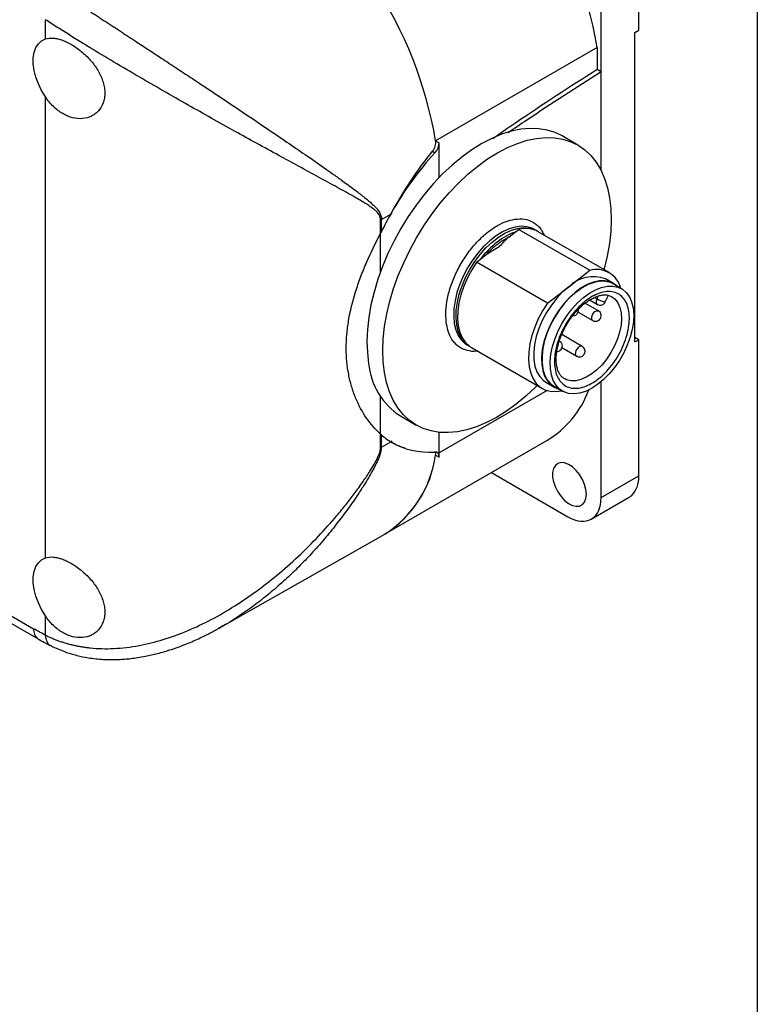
# Model space of a CAD drawing. Header units: millimetres. Extents: x 13 to 546, y 13 to 419.
# Tile 19 of 20: x 480 to 546, y 257 to 345. Entities that reach past the tile are written whole.
import ezdxf

# ---------------------------------------------------------------- set-up
doc = ezdxf.new("R2010")
doc.units = ezdxf.units.MM
doc.header["$LTSCALE"] = 2
doc.linetypes.add('SLD-Solid', pattern=[0])
doc.layers.add('TEXT', color=140, linetype='SLD-Solid', lineweight=25)

msp = doc.modelspace()

# ---------------------------------------------------------------- linework, layer by layer
for p, q in [((535.469, 344.341), (535.469, 356.546)), ((532.075, 340.643), (532.075, 354.586)), ((482.224, 343.555), (482.224, 345.278)), ((535.116, 344.137), (535.469, 344.341)), ((535.116, 316.374), (535.116, 344.137)), ((531.731, 342.793), (517.235, 334.425)), ((531.731, 342.793), (531.731, 340.841)), ((531.731, 340.841), (532.075, 340.643)), ((532.075, 331.767), (532.075, 340.643)), ((482.224, 297.012), (482.224, 338.353)), ((529.991, 334.037), (528.577, 334.853)), ((517.235, 334.425), (517.555, 334.24)), ((517.555, 331.127), (517.555, 334.24)), ((516.965, 333.474), (517.178, 333.351)), ((512.377, 327.37), (513.204, 327.842)), ((513.198, 327.846), (513.306, 327.908)), ((513.252, 327.941), (513.306, 327.908)), ((512.29, 326.113), (512.29, 327.323)), ((512.377, 326.284), (512.377, 327.37)), ((512.29, 322.671), (512.29, 326.113)), ((523.838, 325.805), (524.37, 326.218)), ((524.37, 326.218), (524.702, 326.475)), ((524.702, 326.475), (531.066, 322.801)), ((526.307, 326.349), (526.095, 326.471)), ((526.307, 326.349), (526.377, 326.306)), ((532.812, 322.593), (526.448, 326.267)), ((521.248, 323.797), (521.78, 324.209)), ((520.916, 323.539), (521.248, 323.797)), ((527.28, 319.866), (520.916, 323.539)), ((529.173, 321.333), (531.066, 322.801)), ((533.194, 321.622), (532.487, 322.03)), ((533.912, 321.15), (533.169, 321.579)), ((527.28, 319.866), (529.173, 321.333)), ((532.46, 319.966), (532.742, 320.588)), ((531.84, 319.16), (530.638, 319.854)), ((531.052, 320.144), (531.754, 319.739)), ((531.487, 320.373), (531.716, 320.241)), ((531.716, 320.241), (531.834, 320.503)), ((530.018, 319.058), (531.34, 318.294)), ((531.985, 319.034), (531.841, 319.159)), ((530.397, 315.97), (528.547, 317.038)), ((528.501, 316.332), (528.357, 316.457)), ((535.469, 316.578), (535.116, 316.782)), ((535.116, 316.374), (535.469, 316.578)), ((535.469, 304.373), (535.469, 316.578)), ((520.095, 316.079), (520.307, 315.956)), ((520.379, 315.917), (520.307, 315.956)), ((520.449, 315.874), (526.813, 312.201)), ((528.57, 315.87), (529.897, 315.104)), ((527.138, 312.764), (527.845, 312.355)), ((528.831, 313.057), (528.784, 313.083)), ((532.075, 302.414), (532.075, 312.805)), ((527.244, 312.015), (517.555, 306.422)), ((527.87, 312.399), (528.612, 311.97)), ((528.559, 311.993), (528.565, 311.997)), ((512.29, 308.12), (512.29, 311.486)), ((514.078, 309.738), (515.492, 308.921)), ((517.555, 306.052), (517.555, 308.272)), ((512.29, 306.91), (512.29, 308.12)), ((512.377, 306.956), (512.377, 308.043)), ((512.377, 306.956), (513.204, 307.429)), ((512.712, 299.166), (527.207, 307.534)), ((513.306, 307.494), (513.198, 307.432)), ((513.306, 307.494), (513.252, 307.399)), ((517.235, 306.237), (517.555, 306.052)), ((522.236, 304.664), (529.105, 300.699)), ((532.075, 302.414), (535.469, 304.373)), ((459.791, 302.318), (481.578, 289.74)), ((460.27, 302.718), (481.164, 290.656)), ((531.205, 300.491), (534.599, 302.45)), ((497.957, 290.787), (512.663, 299.138)), ((482.224, 290.087), (482.224, 291.81)), ((497.951, 290.798), (497.731, 290.672))]:
    msp.add_line(p, q)
at = {"flags": 128}
for points in [[(482.224, 338.353), (481.879, 338.922), (481.591, 339.518), (481.368, 340.126), (481.215, 340.728), (481.138, 341.309), (481.138, 341.853), (481.215, 342.345), (481.368, 342.771), (481.591, 343.121), (481.879, 343.385), (482.224, 343.555)], [(528.577, 334.853), (527.954, 335.155), (527.247, 335.38), (526.495, 335.505), (525.704, 335.529), (524.879, 335.452), (524.027, 335.276), (523.155, 335.001), (522.268, 334.629), (521.375, 334.163), (520.481, 333.606), (519.594, 332.964), (518.72, 332.241), (517.865, 331.441), (517.037, 330.573), (516.242, 329.641), (515.485, 328.653), (514.773, 327.617), (514.111, 326.54), (513.504, 325.432), (512.956, 324.299), (512.472, 323.151), (512.055, 321.996), (511.709, 320.844), (511.436, 319.703), (511.238, 318.581), (511.117, 317.488), (511.074, 316.432), (511.109, 315.42), (511.222, 314.46)], [(512.636, 313.644), (512.523, 314.603), (512.489, 315.615), (512.532, 316.672), (512.653, 317.765), (512.85, 318.886), (513.123, 320.028), (513.469, 321.18), (513.886, 322.334), (514.37, 323.482), (514.918, 324.615), (515.525, 325.724), (516.188, 326.801), (516.9, 327.837), (517.656, 328.824), (518.452, 329.756), (519.28, 330.625), (520.134, 331.424), (521.008, 332.148), (521.895, 332.79), (522.789, 333.346), (523.683, 333.812), (524.569, 334.184), (525.441, 334.46), (526.293, 334.636), (527.118, 334.712), (527.909, 334.688), (528.661, 334.563), (529.368, 334.339), (530.025, 334.017), (530.626, 333.599), (531.168, 333.089), (531.645, 332.491), (532.054, 331.809), (532.392, 331.048), (532.657, 330.214), (532.847, 329.314), (532.96, 328.355), (532.994, 327.343), (532.951, 326.286), (532.83, 325.193), (532.633, 324.071), (532.36, 322.93), (532.342, 322.865)], [(526.095, 326.471), (525.886, 326.576), (525.425, 326.714), (524.92, 326.751), (524.382, 326.686), (523.819, 326.52), (523.244, 326.257), (522.665, 325.9), (522.094, 325.458), (521.542, 324.938), (521.019, 324.349), (520.534, 323.703), (520.098, 323.012), (519.717, 322.288), (519.399, 321.546), (519.15, 320.798), (518.974, 320.06), (518.875, 319.344), (518.855, 318.664), (518.913, 318.033), (519.05, 317.462), (519.262, 316.962), (519.545, 316.542), (519.895, 316.211), (520.095, 316.079)], [(520.307, 315.956), (520.107, 316.088), (519.758, 316.42), (519.474, 316.839), (519.262, 317.339), (519.126, 317.91), (519.067, 318.541), (519.087, 319.221), (519.186, 319.937), (519.362, 320.676), (519.611, 321.423), (519.929, 322.166), (520.31, 322.889), (520.747, 323.58), (521.231, 324.226), (521.754, 324.815), (522.306, 325.335), (522.877, 325.778), (523.456, 326.134), (524.032, 326.398), (524.594, 326.564), (525.133, 326.629), (525.637, 326.592), (526.098, 326.453), (526.307, 326.349)], [(520.916, 323.539), (520.473, 322.845), (520.086, 322.118), (519.763, 321.37), (519.51, 320.617), (519.331, 319.872), (519.229, 319.15), (519.208, 318.465), (519.267, 317.828), (519.405, 317.253), (519.619, 316.751), (519.906, 316.33), (520.26, 315.998), (520.449, 315.874)], [(533.534, 321.368), (533.276, 321.572), (532.87, 321.769), (532.413, 321.864), (531.916, 321.855), (531.389, 321.742), (530.844, 321.528), (530.292, 321.218), (529.744, 320.817), (529.213, 320.335), (528.71, 319.781), (528.246, 319.168), (527.83, 318.508), (527.471, 317.816), (527.178, 317.106), (526.955, 316.394), (526.809, 315.695), (526.741, 315.023), (526.754, 314.393), (526.848, 313.818), (527.019, 313.311), (527.266, 312.882), (527.581, 312.541), (527.959, 312.295), (528.235, 312.188)], [(533.169, 321.579), (532.917, 321.699), (532.472, 321.81), (531.985, 321.818), (531.468, 321.723), (530.93, 321.527), (530.383, 321.234), (529.839, 320.851), (529.31, 320.386), (528.806, 319.848), (528.339, 319.25), (527.918, 318.603), (527.553, 317.921), (527.251, 317.22), (527.019, 316.514), (526.862, 315.818), (526.782, 315.147), (526.782, 314.515), (526.862, 313.936), (527.019, 313.422), (527.251, 312.984), (527.553, 312.631), (527.87, 312.399)], [(529.173, 321.333), (528.624, 320.858), (528.102, 320.306), (527.619, 319.689), (527.184, 319.021), (526.808, 318.316), (526.499, 317.591), (526.264, 316.861), (526.108, 316.144), (526.035, 315.454), (526.047, 314.808), (526.142, 314.22), (526.32, 313.702), (526.575, 313.268), (526.903, 312.925), (527.138, 312.764)], [(534.956, 319.424), (535.009, 318.826), (534.982, 318.179), (534.876, 317.498), (534.692, 316.797), (534.436, 316.091), (534.112, 315.395), (533.727, 314.723), (533.29, 314.091), (532.809, 313.512), (532.296, 312.997), (531.76, 312.558), (531.214, 312.205), (530.669, 311.945), (530.137, 311.782), (529.628, 311.722), (529.155, 311.765), (528.726, 311.91), (528.351, 312.154), (528.038, 312.492), (527.795, 312.917), (527.624, 313.419), (527.532, 313.988), (527.519, 314.613), (527.586, 315.278), (527.731, 315.971), (527.951, 316.677), (528.242, 317.38), (528.598, 318.065), (529.01, 318.719), (529.47, 319.326), (529.968, 319.875), (530.494, 320.352), (531.036, 320.75), (531.583, 321.057), (532.124, 321.269), (532.645, 321.381), (533.138, 321.39), (533.59, 321.295), (533.993, 321.1), (534.338, 320.808), (534.617, 320.426), (534.824, 319.961), (534.956, 319.424)], [(527.28, 319.866), (526.837, 319.171), (526.45, 318.444), (526.127, 317.696), (525.874, 316.943), (525.695, 316.198), (525.593, 315.477), (525.572, 314.791), (525.631, 314.155), (525.769, 313.58), (525.983, 313.077), (526.27, 312.656), (526.624, 312.324), (527.038, 312.089), (527.505, 311.954), (528.015, 311.921), (528.559, 311.993)], [(533.023, 320.451), (533.331, 320.216), (533.585, 319.887), (533.77, 319.477), (533.88, 318.997), (533.914, 318.459), (533.869, 317.878), (533.748, 317.267), (533.553, 316.644), (533.29, 316.023), (532.966, 315.422), (532.587, 314.855), (532.166, 314.338), (531.712, 313.884), (531.237, 313.504), (530.753, 313.209), (530.274, 313.006), (529.811, 312.9), (529.376, 312.894), (528.982, 312.989), (528.831, 313.057)], [(531.755, 319.738), (531.705, 319.781), (531.656, 319.902), (531.66, 320.063), (531.716, 320.241)], [(532.358, 319.968), (532.407, 319.958), (532.441, 319.957), (532.459, 319.964), (532.46, 319.966)], [(531.242, 318.457), (531.245, 318.619), (531.302, 318.797), (531.402, 318.964), (531.53, 319.095), (531.668, 319.171), (531.794, 319.179), (531.841, 319.16)], [(531.34, 318.295), (531.291, 318.337), (531.242, 318.457)], [(529.897, 315.104), (529.848, 315.147), (529.798, 315.267), (529.802, 315.428), (529.858, 315.606), (529.958, 315.774), (530.087, 315.905)], [(526.342, 312.472), (526.203, 312.333), (525.349, 311.534), (524.475, 310.81), (523.588, 310.168), (522.694, 309.612), (521.8, 309.146), (520.914, 308.774), (520.042, 308.498), (519.19, 308.322), (518.365, 308.245), (517.574, 308.27), (516.822, 308.395), (516.114, 308.619), (515.458, 308.941), (514.857, 309.359), (514.315, 309.869), (513.838, 310.467), (513.429, 311.149), (513.091, 311.91), (512.826, 312.743), (512.636, 313.644)], [(530.767, 302.718), (530.726, 303.146), (530.605, 303.599), (530.411, 304.051), (530.155, 304.479), (529.849, 304.86), (529.511, 305.172), (529.158, 305.399), (528.811, 305.529), (528.487, 305.554), (528.204, 305.475), (527.977, 305.293), (527.818, 305.02), (527.737, 304.671), (527.737, 304.263), (527.818, 303.82), (527.977, 303.364), (528.204, 302.921), (528.487, 302.514), (528.811, 302.165), (529.158, 301.894), (529.511, 301.714), (529.849, 301.636), (530.155, 301.663), (530.411, 301.795), (530.605, 302.023), (530.726, 302.336), (530.767, 302.718)], [(482.224, 291.81), (481.879, 292.379), (481.591, 292.975), (481.368, 293.583), (481.215, 294.185), (481.138, 294.766), (481.138, 295.31), (481.215, 295.802), (481.368, 296.228), (481.591, 296.578), (481.879, 296.842), (482.224, 297.012)]]:
    msp.add_lwpolyline(points, dxfattribs=at)
for centre, radius, start, end in [((495.457, 336.6), 36.798, 9.68786, 57.07578), ((480.962, 328.232), 36.798, 9.68786, 57.07578), ((480.962, 328.232), 36.798, 9.68786, 57.07578), ((511.393, 329.096), 1.987, 296.84216, 299.68881), ((525.314, 324.173), 2.382, 61.54798, 104.87766), ((531.669, 320.612), 2.27, 14.34904, 105.41247), ((531.372, 319.103), 3.132, 69.1505, 134.60056), ((533.159, 322.742), 2.887, 240.01485, 253.89746), ((530.288, 315.719), 0.274, 66.54161, 137.18204), ((517.487, 315.024), 6.29, 185.14678, 237.18457), ((522.598, 315.202), 8.947, 301.00966, 339.60199), ((511.393, 308.682), 1.987, 296.84216, 299.68881), ((507.343, 307.586), 9.984, 302.202, 352.23276), ((507.256, 307.642), 10.077, 302.44865, 351.98611), ((482.145, 290.548), 0.988, 173.7424, 234.74025)]:
    msp.add_arc(centre, radius, start, end)
for centre, major_axis, ratio, start_param, end_param in [((516.918, 333.873), (0.451, 0.779), 0.578348, 4.347363, 5.498546), ((522.372, 322.917), (9.022, 15.576), 0.578348, 1.20577, 1.583241), ((522.416, 322.892), (9.078, 15.543), 0.580731, 1.591409, 1.689626), ((522.416, 322.892), (9.078, 15.543), 0.580731, 3.028486, 3.126704), ((522.372, 322.917), (9.022, 15.576), 0.578348, 3.130666, 3.508136), ((516.918, 305.685), (0.451, 0.779), 0.578348, 5.498546, 6.649729), ((532.5, 306.088), (-2.1, 3.637), 0.577382, 3.141509, 3.927089), ((529.105, 304.128), (-2.1, 3.637), 0.577382, 2.356293, 3.927089)]:
    msp.add_ellipse(centre, major_axis=major_axis, ratio=ratio, start_param=start_param, end_param=end_param)
for points, knots in [([(483.73, 347.662), (483.83, 347.596), (484.03, 347.464), (484.337, 347.262), (484.649, 347.058), (484.966, 346.849), (485.289, 346.638), (485.616, 346.424), (485.948, 346.206), (486.286, 345.986), (486.628, 345.762), (486.974, 345.535), (487.325, 345.305), (487.681, 345.073), (488.041, 344.838), (488.405, 344.599), (488.773, 344.358), (489.145, 344.115), (489.52, 343.869), (489.9, 343.62), (490.563, 343.186), (491.523, 342.557), (492.792, 341.724), (494.095, 340.866), (495.766, 339.763), (497.826, 338.397), (500.027, 336.924), (502.069, 335.547), (503.85, 334.336), (505.598, 333.137), (506.946, 332.199), (508.017, 331.443), (508.867, 330.834), (509.655, 330.257), (510.232, 329.822), (510.63, 329.521), (510.951, 329.264), (511.295, 328.977), (511.597, 328.71), (511.858, 328.452), (512.058, 328.219), (512.19, 328.024), (512.273, 327.864), (512.332, 327.703), (512.37, 327.541), (512.374, 327.425), (512.377, 327.37)], [0, 0, 0, 0, 0.010436, 0.020898, 0.031388, 0.041909, 0.052465, 0.063059, 0.073695, 0.084374, 0.095101, 0.105879, 0.116709, 0.127596, 0.138542, 0.149551, 0.160624, 0.171764, 0.182975, 0.194259, 0.205619, 0.241895, 0.27925, 0.317752, 0.357465, 0.428747, 0.505272, 0.565071, 0.629207, 0.687736, 0.752687, 0.781669, 0.814436, 0.856638, 0.882267, 0.891316, 0.910789, 0.927479, 0.941389, 0.956635, 0.969472, 0.976683, 0.983285, 0.989326, 0.99487, 1, 1, 1, 1]), ([(512.29, 327.323), (512.289, 327.348), (512.288, 327.397), (512.279, 327.468), (512.265, 327.539), (512.244, 327.608), (512.218, 327.676), (512.17, 327.777), (512.085, 327.907), (511.921, 328.091), (511.674, 328.305), (511.337, 328.547), (510.932, 328.808), (510.462, 329.092), (509.881, 329.426), (509.185, 329.815), (508.137, 330.394), (506.734, 331.157), (504.986, 332.107), (503.13, 333.12), (501.226, 334.165), (499.203, 335.282), (497.146, 336.426), (494.987, 337.643), (492.819, 338.88), (490.583, 340.173), (488.386, 341.466), (486.723, 342.464), (485.622, 343.136), (485.015, 343.51), (484.423, 343.877), (483.848, 344.238), (483.289, 344.592), (482.746, 344.94), (482.398, 345.166), (482.224, 345.278)], [0, 0, 0, 0, 0.002241, 0.00455, 0.00694, 0.009424, 0.012013, 0.014719, 0.021703, 0.029716, 0.043526, 0.060125, 0.077991, 0.098437, 0.121467, 0.151124, 0.182975, 0.244567, 0.308242, 0.368255, 0.432194, 0.492519, 0.556774, 0.617593, 0.682319, 0.743825, 0.808862, 0.871278, 0.89005, 0.908671, 0.927155, 0.945516, 0.963768, 0.981924, 1, 1, 1, 1]), ([(482.224, 343.555), (482.438, 343.625), (482.674, 343.649), (483.064, 343.617), (483.201, 343.595), (483.479, 343.53), (483.621, 343.486), (483.911, 343.379), (484.061, 343.315), (484.361, 343.168), (484.511, 343.085), (484.959, 342.812), (485.261, 342.592), (485.687, 342.227), (485.825, 342.099), (486.092, 341.83), (486.222, 341.688), (486.589, 341.253), (486.805, 340.948), (487.17, 340.305), (487.31, 339.982), (487.456, 339.491), (487.493, 339.326), (487.543, 339.005), (487.555, 338.847), (487.556, 338.538), (487.543, 338.385), (487.494, 338.092), (487.457, 337.952), (487.313, 337.553), (487.169, 337.311), (486.898, 337.01), (486.799, 336.919), (486.584, 336.757), (486.467, 336.686), (486.101, 336.509), (485.832, 336.435), (485.259, 336.386), (484.965, 336.41), (484.513, 336.522), (484.361, 336.572), (484.063, 336.695), (483.916, 336.769), (483.626, 336.938), (483.481, 337.036), (483.202, 337.251), (483.067, 337.367), (482.679, 337.745), (482.438, 338.036), (482.224, 338.353)], [0, 0, 0, 0, 0.0625, 0.0625, 0.09375, 0.09375, 0.125, 0.125, 0.15625, 0.15625, 0.1875, 0.1875, 0.25, 0.25, 0.28125, 0.28125, 0.3125, 0.3125, 0.375, 0.375, 0.4375, 0.4375, 0.46875, 0.46875, 0.5, 0.5, 0.53125, 0.53125, 0.5625, 0.5625, 0.625, 0.625, 0.65625, 0.65625, 0.6875, 0.6875, 0.75, 0.75, 0.8125, 0.8125, 0.84375, 0.84375, 0.875, 0.875, 0.90625, 0.90625, 0.9375, 0.9375, 1, 1, 1, 1]), ([(522.359, 334.628), (523.04, 335.099), (526.157, 337.258), (529.286, 339.27), (531.731, 340.841)], [0, 0, 0, 0, 0.2184198, 1, 1, 1, 1]), ([(523.732, 335.165), (524.292, 335.543), (527.069, 337.419), (529.853, 339.211), (532.075, 340.643)], [0, 0, 0, 0, 0.2014819, 1, 1, 1, 1]), ([(516.965, 333.474), (517.071, 333.602), (517.153, 333.761), (517.248, 334.095), (517.26, 334.269), (517.235, 334.425)], [0, 0, 0, 0, 0.5, 0.5, 1, 1, 1, 1]), ([(513.204, 327.842), (513.781, 328.857), (514.372, 329.838), (515.615, 331.721), (516.266, 332.622), (516.965, 333.474)], [0, 0, 0, 0, 0.5, 0.5, 1, 1, 1, 1]), ([(518.211, 317.967), (518.179, 318.27), (518.111, 318.894), (518.219, 319.981), (518.497, 321.162), (518.962, 322.383), (519.484, 323.373), (519.963, 324.114), (520.465, 324.798), (521.128, 325.551), (521.96, 326.288), (522.819, 326.862), (523.705, 327.26), (524.589, 327.446), (525.414, 327.386), (526.011, 327.129), (526.411, 326.806), (526.719, 326.475), (526.872, 326.158), (526.962, 325.97)], [0, 0, 0, 0, 0.062833, 0.12943, 0.198795, 0.269633, 0.34047, 0.375183, 0.409924, 0.476521, 0.539354, 0.602187, 0.668784, 0.738149, 0.808987, 0.879824, 0.914537, 0.949279, 1, 1, 1, 1]), ([(512.29, 308.12), (511.83, 308.531), (511.408, 309.012), (510.657, 310.098), (510.328, 310.702), (509.919, 311.696), (509.798, 312.04), (509.591, 312.744), (509.503, 313.106), (509.292, 314.218), (509.22, 314.995), (509.219, 316.215), (509.237, 316.629), (509.309, 317.459), (509.362, 317.878), (509.573, 319.143), (509.781, 319.999), (510.188, 321.309), (510.339, 321.748), (510.667, 322.622), (510.843, 323.057), (511.407, 324.365), (511.83, 325.236), (512.29, 326.113)], [0, 0, 0, 0, 0.125, 0.125, 0.25, 0.25, 0.3125, 0.3125, 0.375, 0.375, 0.5, 0.5, 0.5625, 0.5625, 0.625, 0.625, 0.75, 0.75, 0.8125, 0.8125, 0.875, 0.875, 1, 1, 1, 1]), ([(512.29, 308.12), (511.83, 308.531), (511.408, 309.012), (510.657, 310.098), (510.328, 310.702), (509.919, 311.696), (509.798, 312.04), (509.591, 312.744), (509.503, 313.106), (509.292, 314.218), (509.22, 314.995), (509.219, 316.215), (509.237, 316.629), (509.309, 317.459), (509.362, 317.878), (509.573, 319.143), (509.781, 319.999), (510.188, 321.309), (510.339, 321.748), (510.667, 322.622), (510.843, 323.057), (511.407, 324.365), (511.83, 325.236), (512.29, 326.113)], [0, 0, 0, 0, 0.125, 0.125, 0.25, 0.25, 0.3125, 0.3125, 0.375, 0.375, 0.5, 0.5, 0.5625, 0.5625, 0.625, 0.625, 0.75, 0.75, 0.8125, 0.8125, 0.875, 0.875, 1, 1, 1, 1]), ([(521.78, 324.209), (521.831, 324.266), (521.934, 324.379), (522.151, 324.602), (522.433, 324.869), (522.784, 325.16), (523.141, 325.417), (523.437, 325.599), (523.669, 325.725), (523.782, 325.778), (523.838, 325.805)], [0, 0, 0, 0, 0.080031, 0.160284, 0.330052, 0.499998, 0.669766, 0.839712, 0.919932, 1, 1, 1, 1]), ([(523.838, 325.805), (523.664, 325.67), (523.513, 325.525), (523.224, 325.228), (523.087, 325.077), (522.95, 324.926)], [0, 0, 0, 0, 0.5, 0.5, 1, 1, 1, 1]), ([(521.78, 324.209), (521.954, 324.344), (522.147, 324.465), (522.543, 324.7), (522.747, 324.813), (522.95, 324.926)], [0, 0, 0, 0, 0.5, 0.5, 1, 1, 1, 1]), ([(531.83, 313.065), (531.622, 312.904), (531.199, 312.622), (530.552, 312.334), (529.912, 312.2), (529.309, 312.243), (528.788, 312.469), (528.383, 312.854), (528.097, 313.364), (527.933, 313.978), (527.883, 314.682), (527.958, 315.472), (528.161, 316.329), (528.5, 317.221), (528.956, 318.086), (529.492, 318.863), (530.077, 319.531), (530.691, 320.075), (531.325, 320.498), (531.972, 320.786), (532.612, 320.921), (533.215, 320.877), (533.736, 320.652), (534.141, 320.267), (534.427, 319.756), (534.592, 319.142), (534.641, 318.438), (534.567, 317.648), (534.363, 316.792), (534.024, 315.899), (533.568, 315.035), (533.033, 314.257), (532.448, 313.59), (532.038, 313.226), (531.83, 313.065)], [0, 0, 0, 0, 0.0299983, 0.0600053, 0.0921614, 0.1249998, 0.1578383, 0.1899944, 0.2199882, 0.2499998, 0.2799937, 0.3100053, 0.3421614, 0.3749998, 0.4078383, 0.4399944, 0.4699882, 0.4999998, 0.5299937, 0.5600053, 0.5921614, 0.6249998, 0.6578383, 0.6899944, 0.7199882, 0.7499998, 0.7799937, 0.8100053, 0.8421614, 0.8749998, 0.9078383, 0.9399944, 0.9699928, 1, 1, 1, 1]), ([(528.966, 317.885), (529.081, 318.073), (529.241, 318.337), (529.506, 318.7), (529.741, 318.995), (530.033, 319.317), (530.347, 319.621), (530.68, 319.897), (531.022, 320.135), (531.364, 320.328), (531.699, 320.471), (532.02, 320.564), (532.323, 320.607), (532.606, 320.596), (532.841, 320.546), (532.968, 320.473), (533.021, 320.442)], [0, 0, 0, 0, 0.095621, 0.13442, 0.198335, 0.263926, 0.333404, 0.404847, 0.477499, 0.550846, 0.624713, 0.699289, 0.775188, 0.853915, 0.938396, 1, 1, 1, 1]), ([(531.757, 319.74), (531.809, 319.716), (531.915, 319.666), (532.095, 319.67), (532.245, 319.725), (532.362, 319.812), (532.412, 319.884), (532.437, 319.922)], [0, 0, 0, 0, 0.218166, 0.446365, 0.666526, 0.826471, 1, 1, 1, 1]), ([(529.629, 318.722), (529.692, 318.74), (529.783, 318.765), (529.896, 318.85), (529.982, 318.95), (530.042, 319.098), (530.062, 319.229), (530.038, 319.297), (530.034, 319.311)], [0, 0, 0, 0, 0.241357, 0.348869, 0.5291, 0.728317, 0.946814, 1, 1, 1, 1]), ([(531.339, 318.296), (531.34, 318.295), (531.365, 318.274), (531.448, 318.247), (531.585, 318.217), (531.757, 318.245), (531.918, 318.335), (532.042, 318.484), (532.094, 318.655), (532.089, 318.809), (532.053, 318.933), (532.007, 319.001), (531.985, 319.034)], [0, 0, 0, 0, 0.002929, 0.071318, 0.184903, 0.30954, 0.442012, 0.579447, 0.723409, 0.820628, 0.914173, 1, 1, 1, 1]), ([(520.98, 315.568), (520.957, 315.563), (520.634, 315.493), (520.073, 315.589), (519.472, 315.828), (519.07, 316.151), (518.73, 316.534), (518.401, 317.109), (518.273, 317.686), (518.211, 317.967)], [0, 0, 0, 0, 0.01516, 0.22001, 0.42486, 0.525245, 0.625711, 0.818297, 1, 1, 1, 1]), ([(528.825, 313.072), (528.784, 313.091), (528.656, 313.151), (528.485, 313.32), (528.308, 313.575), (528.176, 313.887), (528.087, 314.25), (528.045, 314.659), (528.051, 315.106), (528.107, 315.577), (528.206, 316.052), (528.338, 316.502), (528.484, 316.9), (528.647, 317.278), (528.806, 317.601), (528.923, 317.808), (528.966, 317.885)], [0, 0, 0, 0, 0.0438758, 0.1392303, 0.2261156, 0.3092502, 0.3909144, 0.4719793, 0.5525382, 0.6323534, 0.7102619, 0.7827325, 0.8451942, 0.897882, 0.9618394, 1, 1, 1, 1]), ([(528.108, 315.527), (528.162, 315.532), (528.276, 315.542), (528.434, 315.634), (528.557, 315.782), (528.61, 315.953), (528.604, 316.107), (528.569, 316.231), (528.523, 316.299), (528.501, 316.332)], [0, 0, 0, 0, 0.143684, 0.307977, 0.478425, 0.656969, 0.77754, 0.893556, 1, 1, 1, 1]), ([(530.227, 315.044), (530.29, 315.061), (530.38, 315.086), (530.494, 315.171), (530.579, 315.271), (530.643, 315.42), (530.655, 315.597), (530.6, 315.771), (530.506, 315.902), (530.423, 315.947), (530.393, 315.964)], [0, 0, 0, 0, 0.157645, 0.227868, 0.345587, 0.475708, 0.618422, 0.770844, 0.916209, 1, 1, 1, 1]), ([(529.9, 315.11), (529.919, 315.097), (529.971, 315.061), (530.085, 315.034), (530.176, 315.04), (530.227, 315.044)], [0, 0, 0, 0, 0.1973173, 0.5552398, 1, 1, 1, 1]), ([(514.502, 306.856), (514.365, 306.893), (513.915, 307.014), (513.496, 307.258), (513.204, 307.429)], [0, 0, 0, 0, 0.303906, 1, 1, 1, 1]), ([(482.224, 290.087), (482.325, 290.037), (482.528, 289.938), (482.838, 289.8), (483.154, 289.671), (483.476, 289.552), (483.803, 289.442), (484.136, 289.341), (484.474, 289.25), (484.817, 289.169), (485.166, 289.097), (485.519, 289.034), (485.878, 288.982), (486.809, 288.872), (488.383, 288.835), (490.583, 289.1), (492.819, 289.654), (494.983, 290.444), (497.139, 291.467), (499.835, 293.03), (503.14, 295.442), (506.146, 298.269), (508.134, 300.501), (509.183, 301.781), (509.967, 302.794), (510.686, 303.786), (511.268, 304.658), (511.673, 305.324), (511.921, 305.776), (512.085, 306.121), (512.183, 306.367), (512.246, 306.575), (512.283, 306.752), (512.288, 306.858), (512.29, 306.91)], [0, 0, 0, 0, 0.010558, 0.021137, 0.031739, 0.042368, 0.053026, 0.063716, 0.074441, 0.085204, 0.096007, 0.106853, 0.117745, 0.128686, 0.191014, 0.256276, 0.317841, 0.382337, 0.442955, 0.507436, 0.625677, 0.755283, 0.816921, 0.848848, 0.878493, 0.912222, 0.939863, 0.956452, 0.970287, 0.978306, 0.985291, 0.990582, 0.995453, 1, 1, 1, 1]), ([(512.377, 306.956), (512.359, 306.793), (512.311, 306.363), (511.991, 305.636), (511.608, 304.889), (511.194, 304.169), (510.738, 303.424), (510.098, 302.44), (509.29, 301.284), (508.3, 299.976), (507.239, 298.674), (506.113, 297.404), (504.991, 296.238), (503.845, 295.135), (502.661, 294.087), (501.422, 293.087), (500.128, 292.142), (498.977, 291.374), (498.22, 290.949), (497.951, 290.798)], [0, 0, 0, 0, 0.024704, 0.065068, 0.10418, 0.137064, 0.174749, 0.219725, 0.292376, 0.361583, 0.43772, 0.516589, 0.589345, 0.656002, 0.732507, 0.805698, 0.875604, 0.955834, 1, 1, 1, 1]), ([(517.235, 306.237), (517.246, 306.311), (517.262, 306.416), (517.223, 306.476), (517.211, 306.494)], [0, 0, 0, 0, 0.707874, 1, 1, 1, 1]), ([(482.224, 297.012), (482.438, 297.083), (482.674, 297.106), (483.064, 297.074), (483.201, 297.052), (483.479, 296.987), (483.621, 296.944), (483.911, 296.837), (484.061, 296.772), (484.361, 296.625), (484.511, 296.542), (484.959, 296.269), (485.261, 296.05), (485.687, 295.684), (485.825, 295.556), (486.092, 295.287), (486.222, 295.145), (486.589, 294.71), (486.805, 294.406), (487.17, 293.763), (487.31, 293.439), (487.456, 292.949), (487.493, 292.783), (487.543, 292.462), (487.555, 292.304), (487.556, 291.995), (487.543, 291.843), (487.494, 291.549), (487.457, 291.409), (487.313, 291.01), (487.169, 290.768), (486.898, 290.467), (486.799, 290.376), (486.584, 290.214), (486.467, 290.143), (486.101, 289.966), (485.832, 289.892), (485.259, 289.843), (484.965, 289.867), (484.513, 289.979), (484.361, 290.029), (484.063, 290.153), (483.916, 290.226), (483.626, 290.395), (483.481, 290.493), (483.202, 290.708), (483.067, 290.825), (482.679, 291.202), (482.438, 291.494), (482.224, 291.81)], [0, 0, 0, 0, 0.0625, 0.0625, 0.09375, 0.09375, 0.125, 0.125, 0.15625, 0.15625, 0.1875, 0.1875, 0.25, 0.25, 0.28125, 0.28125, 0.3125, 0.3125, 0.375, 0.375, 0.4375, 0.4375, 0.46875, 0.46875, 0.5, 0.5, 0.53125, 0.53125, 0.5625, 0.5625, 0.625, 0.625, 0.65625, 0.65625, 0.6875, 0.6875, 0.75, 0.75, 0.8125, 0.8125, 0.84375, 0.84375, 0.875, 0.875, 0.90625, 0.90625, 0.9375, 0.9375, 1, 1, 1, 1]), ([(482.757, 289.108), (483.144, 288.932), (483.883, 288.596), (485, 288.264), (486.163, 288.023), (487.322, 287.897), (488.415, 287.879), (489.247, 287.921), (489.909, 287.986), (490.529, 288.069), (491.321, 288.207), (492.337, 288.438), (493.574, 288.802), (494.845, 289.27), (496.05, 289.796), (497.093, 290.307), (497.73, 290.661), (498.021, 290.823)], [0, 0, 0, 0, 0.083917, 0.159885, 0.227924, 0.315153, 0.38479, 0.437137, 0.473704, 0.511658, 0.556316, 0.626154, 0.707505, 0.796118, 0.875181, 0.943072, 1, 1, 1, 1]), ([(481.578, 289.749), (481.761, 289.641), (482.15, 289.411), (482.542, 289.221), (482.75, 289.12)], [0, 0, 0, 0, 0.468989, 1, 1, 1, 1]), ([(482.763, 289.123), (482.743, 289.127), (482.563, 289.16), (482.333, 289.48), (482.26, 289.884), (482.224, 290.087)], [0, 0, 0, 0, 0.056262, 0.528131, 1, 1, 1, 1])]:
    msp.add_open_spline(points, degree=3, knots=knots)
for points in [[(512.29, 326.113), (512.32, 326.17), (512.349, 326.226), (512.377, 326.284)], [(524.37, 326.218), (523.3, 325.885), (522.175, 325.013), (521.248, 323.797)], [(512.377, 308.043), (512.349, 308.068), (512.32, 308.093), (512.29, 308.12)], [(482.224, 290.087), (481.871, 290.262), (481.518, 290.451), (481.164, 290.656)]]:
    msp.add_open_spline(points, degree=3)
at = {"layer": 'TEXT'}
msp.add_line((546.1, 419.1), (546.1, 12.7), dxfattribs=at)

doc.saveas('drawing.dxf')
